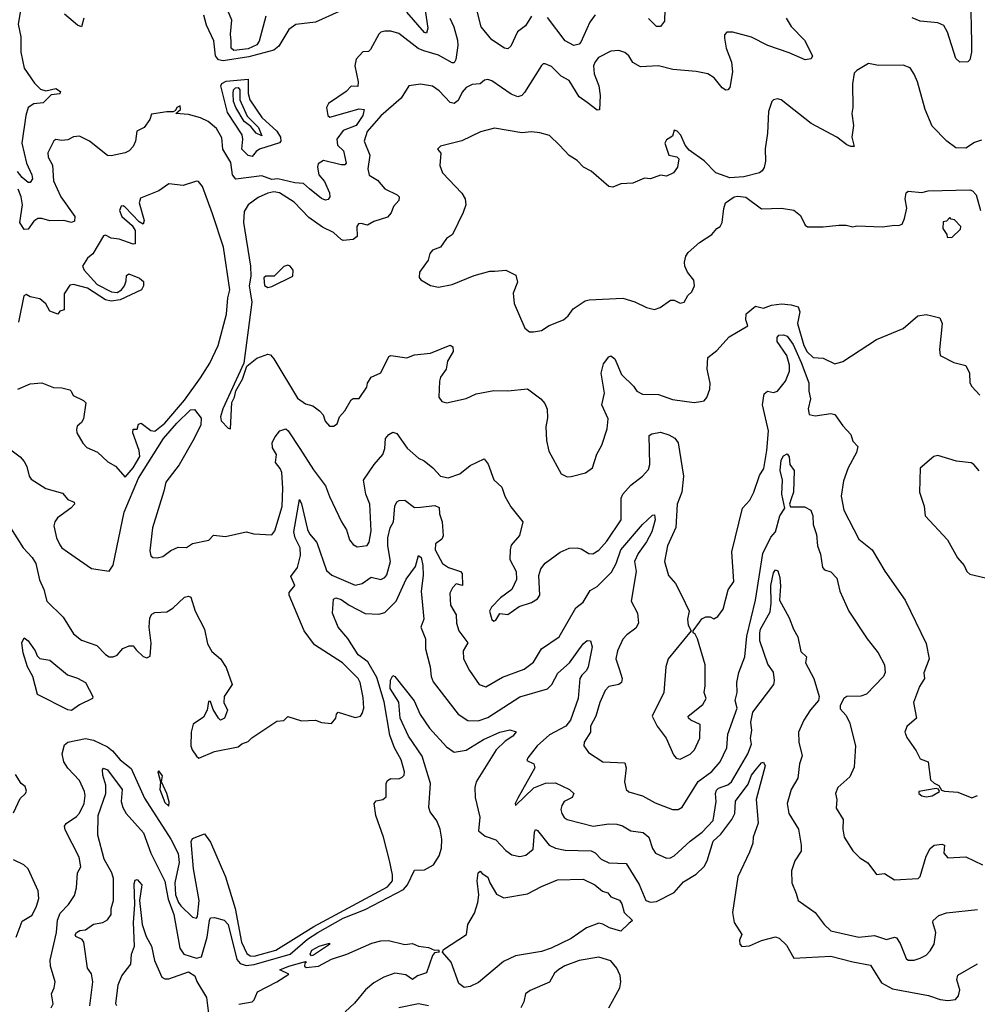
# Model space of a CAD drawing. Extents: x 1552294 to 1694791, y 811929 to 917222.
# Tile 190 of 256: x 1617743 to 1622573, y 867822 to 872788. Entities that reach past the tile are written whole.
import ezdxf

# ---------------------------------------------------------------- set-up
doc = ezdxf.new("R2010")
doc.units = 0

msp = doc.modelspace()

# ---------------------------------------------------------------- linework, layer by layer
at = {"layer": '0CON10XD'}
for points in [[(1621002.5, 873015), (1620995, 872780), (1620975, 872753.3), (1620955, 872754), (1620914.6, 872794.6)], [(1622538.2, 872905), (1622544.1, 872675), (1622543.5, 872625), (1622535.3, 872584.7), (1622525, 872576), (1622485, 872573.8), (1622465, 872592.5), (1622422.6, 872725), (1622405, 872758.9), (1622375, 872772.9), (1622285, 872780), (1622245, 872797.9)], [(1617747.5, 872835), (1617735.8, 872765), (1617747.8, 872702.2), (1617748.6, 872625), (1617765, 872543.3), (1617817.9, 872467.9), (1617848.2, 872438.2), (1617875, 872428.9), (1617925, 872441.1), (1617948.6, 872425), (1617945, 872414.4), (1617900.9, 872409.1), (1617861.4, 872368.6), (1617814.1, 872364.1), (1617785.5, 872344.5), (1617774.6, 872305.4), (1617754.3, 872165), (1617777.2, 872065), (1617804, 872005), (1617806.8, 871985), (1617795, 871967.3), (1617785, 871967.1), (1617755, 871992.1), (1617732.6, 872022.6)], [(1618984.7, 872805), (1618950.8, 872679.2), (1618939.2, 872660.8), (1618895, 872641.2), (1618823.3, 872633.3), (1618810, 872645), (1618809.9, 872679.9), (1618805.7, 872715), (1618813.3, 872785), (1618783.6, 872855)], [(1619787.6, 872835), (1619802, 872745), (1619795, 872720.6), (1619785, 872723.8), (1619695, 872825.2)], [(1620325, 872805.6), (1620295, 872757.8), (1620253.2, 872726.8), (1620219.5, 872655), (1620205, 872640.6), (1620188.8, 872645), (1620125, 872686), (1620071.1, 872751.1), (1620047.1, 872845)], [(1619912.9, 872795), (1619932.7, 872752.7), (1619951.6, 872685), (1619952.9, 872657.1), (1619942.6, 872587.4), (1619935, 872570.6), (1619925, 872569.6), (1619855, 872609.8), (1619781, 872631), (1619753.2, 872643.2), (1619655, 872718.9), (1619615, 872730.5), (1619585, 872730.9), (1619565, 872725.5), (1619555, 872715.6), (1619513, 872637), (1619501.7, 872628.3), (1619473.9, 872626.1), (1619440.6, 872589.4), (1619434.2, 872555.8), (1619450, 872475), (1619448.3, 872451.7), (1619415, 872452.5), (1619390, 872425), (1619300, 872365), (1619290, 872345), (1619297.5, 872305), (1619307, 872297), (1619455, 872338.8), (1619480, 872335), (1619473.3, 872305), (1619440, 872255), (1619375, 872228.5), (1619343.3, 872185), (1619345.8, 872155.8), (1619377, 872127), (1619390, 872065), (1619383.3, 872056.7), (1619365, 872056.2), (1619275, 872078), (1619248.8, 872061.2), (1619245.8, 872045), (1619252.5, 872005), (1619281.1, 871971.1), (1619305.7, 871915), (1619308.1, 871895), (1619298.5, 871881.5), (1619285, 871878.2), (1619265, 871886.4), (1619204.9, 871934.9), (1619175, 871962), (1619130, 871965), (1619045, 871984.7), (1619015, 871981.3), (1618965, 872000.8), (1618833.3, 871983.3), (1618816.7, 872005), (1618807.8, 872067.8), (1618767.4, 872135), (1618761.7, 872191.7), (1618735, 872240), (1618694.1, 872274.1), (1618655, 872293.3), (1618595, 872310), (1618530, 872315), (1618553.3, 872335), (1618553, 872353), (1618535, 872345.5), (1618529.5, 872330.5), (1618517.5, 872322.5), (1618485, 872324), (1618408.3, 872311.7), (1618400, 872285), (1618370, 872245), (1618334, 872225), (1618327.5, 872175), (1618315, 872148), (1618295, 872125.8), (1618275, 872116.2), (1618205, 872101.2), (1618185, 872103.8), (1618095, 872176.1), (1618045, 872200), (1618015, 872197.1), (1617985, 872181.4), (1617955, 872179.4)], [(1618067.2, 872795), (1618055, 872751.2), (1618035, 872760), (1617968.5, 872815)], [(1619355, 872829.6), (1619235, 872774.7), (1619135, 872763.5), (1619100.9, 872739.1), (1619050.5, 872655), (1619025.6, 872634.4), (1618899, 872601), (1618769.7, 872580.3), (1618744.9, 872584.9), (1618731, 872605), (1618722, 872682), (1618685, 872760), (1618670.9, 872810.9)], [(1621608.9, 872795), (1621635, 872753.5), (1621702.2, 872685), (1621741.2, 872605), (1621735, 872591.2), (1621705, 872585.6), (1621625, 872620.9), (1621517.2, 872657.2), (1621435, 872699.4), (1621340, 872725), (1621310, 872725), (1621298.3, 872711.7), (1621297.5, 872695), (1621305.7, 872645), (1621333, 872573), (1621337.9, 872525), (1621325, 872446.2), (1621315.4, 872434.6), (1621305, 872432.2), (1621285.7, 872445), (1621245.6, 872495), (1621213.8, 872515), (1621155, 872527.5), (1621037.1, 872537.1), (1620965, 872554.6), (1620875, 872549.5), (1620835, 872571.9), (1620816.2, 872605), (1620795, 872622.9), (1620765, 872632.5), (1620725, 872629.6), (1620663.2, 872596.8), (1620645, 872575.7), (1620637.3, 872555), (1620640, 872515), (1620664.5, 872455), (1620670.6, 872405), (1620667, 872333), (1620655, 872331.2), (1620605, 872370.5), (1620565, 872398.6), (1620515, 872481.4), (1620475, 872503.5), (1620425, 872551.1), (1620393.9, 872566.1), (1620384.2, 872565.8), (1620375, 872556.7), (1620289.9, 872420.1), (1620275, 872406.2), (1620255, 872399.3), (1620222.3, 872412.3), (1620125, 872478.9), (1620105, 872486.7), (1620087.2, 872482.8), (1620065, 872464.4), (1620025, 872460.9), (1619995, 872445.4), (1619975, 872422.2), (1619955, 872380.6), (1619935, 872365.5), (1619915, 872371.1), (1619858.9, 872428.9), (1619825, 872453.3), (1619765, 872462.9), (1619705.5, 872454.5), (1619667.2, 872392.8), (1619565, 872303.5), (1619495, 872224.7), (1619480, 872175), (1619508.8, 872105), (1619499.4, 872035), (1619505, 872004.6), (1619547.8, 871977.8), (1619585, 871934.5), (1619647.5, 871905), (1619656.5, 871895), (1619655.6, 871875.6), (1619629.2, 871845), (1619616.6, 871813.4), (1619597.5, 871792.5), (1619529.4, 871770.6), (1619497.5, 871752.5), (1619465, 871760.4), (1619452.3, 871757.7), (1619443.3, 871745), (1619445.3, 871694.7), (1619425, 871678.8), (1619375, 871674.5), (1619365, 871678.9), (1619325.6, 871715), (1619270.8, 871740.8), (1619201, 871791), (1619127.1, 871867.1), (1619053.8, 871915), (1619025, 871919.1), (1618995, 871912.5), (1618945, 871892), (1618895, 871854), (1618875, 871820), (1618871.4, 871765), (1618906.5, 871545), (1618908.6, 871495), (1618900.3, 871445), (1618906.1, 871416.1), (1618913.9, 871363.9), (1618874.1, 871055.9), (1618767.5, 870825), (1618755.7, 870785), (1618758.8, 870765), (1618795, 870727.5), (1618806.2, 870723.8), (1618813, 870857), (1618827.2, 870885), (1618833.1, 870916.9), (1618866.7, 870975), (1618889.4, 871040.6), (1618939.4, 871080.6), (1618995, 871101.7), (1619007.6, 871097.6), (1619025, 871077.8), (1619145, 870879.4), (1619185, 870851.4), (1619221.2, 870841.2), (1619255.8, 870815.8), (1619273.3, 870795), (1619284, 870764), (1619305, 870737.5), (1619325, 870737.5), (1619345, 870750), (1619356.7, 870785), (1619383.3, 870815), (1619415, 870870), (1619425, 870876.7), (1619455, 870877.5), (1619493.8, 870935), (1619498, 870955), (1619515.8, 870985), (1619565, 871006.2), (1619605, 871090), (1619615, 871094), (1619695, 871081.9), (1619735, 871097.1), (1619815, 871105.6), (1619915, 871146), (1619927.7, 871137.7), (1619930, 871115), (1619900, 871065), (1619894.2, 871025), (1619866, 870985), (1619860, 870965), (1619856.7, 870885), (1619871.7, 870861.7), (1619895, 870856.2), (1619995, 870878), (1620045, 870901.2), (1620135, 870917.9), (1620205, 870916.8), (1620305, 870925.7), (1620372, 870875), (1620392.1, 870852.1), (1620403.4, 870823.4), (1620405, 870780), (1620397.5, 870735), (1620400, 870665), (1620412.4, 870612.4), (1620475, 870497.5), (1620505, 870483.1), (1620525, 870484.3), (1620596.6, 870503.4), (1620632.6, 870527.4), (1620653.6, 870596.4), (1620678.7, 870641.3), (1620705.5, 870724.5), (1620711.1, 870775), (1620679.4, 870845), (1620693.1, 870905), (1620675.4, 871004.6), (1620687, 871053), (1620715, 871087.5), (1620725, 871092.5), (1620745, 871077.5), (1620778.8, 870998.8), (1620839.4, 870939.4), (1620855.8, 870915), (1620885, 870899.2), (1620965, 870898), (1621035, 870872.5), (1621145, 870857.5), (1621177.3, 870862.7), (1621195, 870866.2), (1621208.3, 870881.7), (1621224, 870925), (1621225.6, 870955.6), (1621210.9, 871025), (1621213.6, 871085), (1621259.8, 871120.2), (1621321.7, 871188.3), (1621415, 871243.3), (1621406.2, 871275), (1621406.7, 871305), (1621455, 871343.8), (1621495, 871332.5), (1621535, 871347.9), (1621585, 871354.6), (1621635, 871349.6), (1621669.1, 871339.1), (1621678.8, 871315), (1621666.5, 871255), (1621698.8, 871145), (1621715, 871112.7), (1621745, 871084), (1621795, 871081.2), (1621855, 871052.3), (1621895, 871064.8), (1622064.6, 871175), (1622199.7, 871230.3), (1622273.8, 871295), (1622315, 871301.8), (1622343.9, 871293.9), (1622385, 871283.8), (1622395.6, 871255), (1622382.5, 871125), (1622386.7, 871095), (1622455, 871059.2), (1622515, 871043.8), (1622534, 871005), (1622536.4, 870956.4), (1622545, 870937.5), (1622586.7, 870895)], [(1620645, 872812), (1620619.6, 872775), (1620573.9, 872675), (1620565, 872664.7), (1620538.5, 872658.5), (1620495, 872681.9), (1620405, 872798.6)], [(1622595, 872180.8), (1622558.3, 872168.3), (1622515, 872139.2), (1622465, 872142.5), (1622420, 872175), (1622345, 872250.8), (1622309.5, 872335), (1622271.5, 872475), (1622255, 872513.8), (1622234.3, 872545), (1622198.7, 872558.7), (1622075, 872556.7), (1622025, 872567.5), (1621965, 872532.1), (1621951.7, 872518.3), (1621943.1, 872465), (1621945.2, 872345.2), (1621939.8, 872315), (1621948.8, 872255), (1621939.8, 872195), (1621951.7, 872148.3), (1621935, 872148), (1621915, 872156.9), (1621865, 872195.7), (1621734.6, 872264.6), (1621584.2, 872384.2), (1621565, 872389.2), (1621545.8, 872384.2), (1621536.2, 872375), (1621520.8, 872325), (1621515.7, 872215), (1621502.8, 872137.2), (1621504.3, 872074.3), (1621497.4, 872042.6), (1621488, 872025), (1621474.5, 872015.5), (1621395, 871995.4), (1621325, 871991.2), (1621255, 872016), (1621195, 872076), (1621120, 872130), (1621100, 872155), (1621077.5, 872205), (1621060, 872225), (1621045, 872230), (1621035, 872200), (1621005, 872182.5), (1620996.7, 872165), (1621017.5, 872105), (1621057, 872097), (1621067, 872087), (1621061.2, 872045), (1621040, 872015), (1621005, 871998.8), (1620975, 872003.8), (1620925, 871986), (1620895, 871988.1), (1620836.3, 871963.7), (1620775, 871959.6), (1620735, 871942.7), (1620715, 871946.8), (1620625, 872024.7), (1620587.5, 872045), (1620555, 872077.1), (1620515, 872102.5), (1620465.8, 872155), (1620415, 872203.8), (1620366.6, 872216.6), (1620325, 872222.2), (1620275, 872218.1), (1620138.7, 872241.3), (1620067.5, 872222.5), (1619972.4, 872177.6), (1619865, 872150), (1619850, 872135), (1619867.5, 872115), (1619862.9, 872052.9), (1619876.2, 872015), (1619973.4, 871913.4), (1619989.2, 871885), (1619992.5, 871855), (1619980, 871815), (1619925.5, 871705), (1619895.4, 871684.6), (1619865, 871641.2), (1619825, 871626.2), (1619811.2, 871608.8), (1619803.3, 871575), (1619760, 871515), (1619758.3, 871488.3), (1619766.7, 871476.7), (1619815, 871446.7), (1619855, 871438.8), (1619925, 871452), (1620035, 871498.5), (1620115, 871519.4), (1620140.3, 871520.3), (1620195, 871524), (1620245, 871500), (1620253.8, 871465), (1620231.9, 871408.1), (1620236.6, 871356.6), (1620291.7, 871231.7), (1620315, 871213.3)], [(1618915, 872098.5), (1618895, 872102.6), (1618864, 872135), (1618868.9, 872185), (1618865, 872207.3), (1618790.7, 872320.7), (1618757.8, 872455), (1618763.2, 872466.8), (1618785, 872478.7), (1618895, 872488.2), (1618895.7, 872415), (1618903.7, 872383.7), (1618963.5, 872295), (1619039.8, 872225), (1619058.6, 872195), (1619060.2, 872175), (1619053, 872167), (1618952.9, 872135), (1618935, 872123.3), (1618915, 872098.5)], [(1618965, 872202.5), (1618935, 872215.5), (1618908.5, 872248.5), (1618875, 872275.3), (1618833.4, 872345), (1618822.1, 872375), (1618819.9, 872415), (1618821.4, 872435), (1618832, 872445), (1618845, 872445.9), (1618853, 872435), (1618854.1, 872384.1), (1618891, 872301), (1618947.6, 872245), (1618965, 872202.5)], [(1617955, 872179.4), (1617925, 872184), (1617915, 872176.2), (1617885, 872116.7), (1617885.7, 872095), (1617908.8, 872055), (1617913.1, 871975), (1617951.2, 871895), (1618021.5, 871795), (1618018.9, 871771.1), (1618005, 871765.6), (1617965.5, 871775.5), (1617895, 871774.1), (1617855, 871786.1), (1617835, 871785.4), (1617815, 871772.5), (1617785, 871731.2), (1617765, 871729.1), (1617744.4, 871765), (1617756.2, 871855), (1617751.1, 871895), (1617735, 871933.5)], [(1618275, 870481.2), (1618315, 870528.5), (1618348.9, 870585), (1618346.2, 870615), (1618312.9, 870705), (1618315, 870722.5), (1618335, 870722.5), (1618342, 870748), (1618355, 870753.3), (1618405, 870715.7), (1618425, 870713.2), (1618475, 870752.3), (1618575, 870869.6), (1618655, 870982.2), (1618702.7, 871055), (1618744.1, 871145), (1618786.5, 871303.5), (1618793.3, 871385), (1618803.2, 871425), (1618771.3, 871641.3), (1618715, 871808.9), (1618665, 871947.1), (1618645, 871971.6), (1618635, 871973.5), (1618567.8, 871952.2), (1618495, 871960), (1618444, 871925), (1618352.7, 871887.3), (1618345.3, 871865), (1618370.4, 871775), (1618365, 871756), (1618345, 871768.5), (1618275, 871842.7), (1618265, 871850), (1618255, 871848.2), (1618245.6, 871825), (1618257.8, 871795), (1618309.6, 871749.6), (1618325.2, 871725.2), (1618325, 871657.5), (1618315, 871656.2), (1618245, 871681.8), (1618205, 871686.9), (1618175, 871701.2), (1618165, 871697.9), (1618112.3, 871607.7), (1618085, 871585.6), (1618059.5, 871545), (1618068.9, 871525), (1618133.1, 871453.1), (1618205.6, 871415.6), (1618235, 871412.5), (1618256.2, 871425), (1618272, 871445), (1618280.7, 871470.7), (1618282, 871498), (1618293.9, 871506.1), (1618347.5, 871485), (1618367.1, 871467.1), (1618366.9, 871445), (1618358.1, 871425), (1618250, 871375), (1618205, 871367.8), (1618176.2, 871375), (1618084.6, 871434.6), (1618015, 871453.1), (1617995, 871448.5), (1617966.9, 871405), (1617967.5, 871325), (1617945, 871317.5), (1617935, 871303.3), (1617895, 871318), (1617875, 871354.3), (1617845, 871379.4), (1617795, 871390), (1617775, 871402.5), (1617764, 871395), (1617737.6, 871262.4)], [(1620315, 871213.3), (1620335, 871213.8), (1620375, 871220.8), (1620413.3, 871245), (1620486.2, 871275), (1620510, 871295), (1620535, 871329.2), (1620595, 871369.4), (1620615, 871375.6), (1620785, 871383.3), (1620845.5, 871365.5), (1620905, 871335.8), (1620945, 871326.2), (1620973.6, 871336.4), (1621025, 871373.8), (1621045, 871373.3), (1621075, 871357.5), (1621095, 871362.5), (1621112.7, 871397.3), (1621134.1, 871415.9), (1621146.1, 871446.1), (1621143.8, 871475), (1621111.4, 871515), (1621098.1, 871545), (1621095.6, 871565), (1621102.9, 871595), (1621115.5, 871614.5), (1621172, 871665), (1621235, 871704), (1621260, 871735), (1621276.2, 871745), (1621286, 871765), (1621293.9, 871836.1), (1621303.3, 871865), (1621347.5, 871895), (1621365, 871898.6), (1621405, 871892.5), (1621485, 871834.4), (1621585, 871837.3), (1621647.3, 871827.3), (1621680.8, 871800.8), (1621705, 871752.5), (1621717, 871743), (1621795, 871742.5), (1621875, 871752.5), (1621911.7, 871751.7), (1621945, 871742.5), (1621965, 871747.5), (1622095, 871742.5), (1622155, 871752.5), (1622175, 871750), (1622195, 871757.5), (1622206, 871785), (1622217, 871837), (1622210, 871885), (1622213.6, 871915), (1622225, 871922.7), (1622293.6, 871916.4), (1622325, 871924.4), (1622535, 871929.1), (1622549.4, 871925), (1622567.1, 871905), (1622589.2, 871825)], [(1622445, 871690), (1622488.3, 871731.7), (1622490, 871745), (1622458.3, 871778.3), (1622441.7, 871781.7), (1622435, 871790), (1622418.3, 871771.7), (1622401.7, 871768.3), (1622400, 871735), (1622420, 871705), (1622421.7, 871691.7), (1622445, 871690)], [(1618995, 871437.5), (1619015, 871442.5), (1619120, 871495), (1619122.5, 871525), (1619107.5, 871545), (1619095, 871550), (1619075, 871542.5), (1619026.2, 871493.8), (1618985, 871494), (1618975, 871486.7), (1618977, 871447), (1618995, 871437.5)], [(1618469.5, 870409.5), (1618413.1, 870225), (1618399, 870109), (1618404.5, 870084.5), (1618415, 870076.2), (1618436.6, 870073.4), (1618465, 870080), (1618505, 870110.8), (1618542.6, 870127.4), (1618585, 870126), (1618615, 870146.7), (1618696.2, 870163.8), (1618721.2, 870188.8), (1618781.7, 870181.7), (1618885, 870204.3), (1618924.2, 870194.2), (1619015, 870190.5), (1619030.5, 870209.5), (1619066.4, 870333.6), (1619069.5, 870425), (1619064.7, 870505), (1619057.2, 870525), (1619034, 870555), (1619038.5, 870595), (1619018.1, 870628.1), (1619017.1, 870655), (1619031.1, 870685), (1619055, 870714.5), (1619085, 870723.8), (1619097.6, 870715), (1619155.9, 870625), (1619225, 870517.5), (1619286.2, 870436.2), (1619305, 870383.3), (1619365.3, 870255.3), (1619391.5, 870215), (1619407.1, 870165), (1619425, 870142), (1619445, 870130), (1619495, 870136.2), (1619505, 870152.5), (1619515, 870210), (1619508.8, 870345), (1619488.2, 870395), (1619477.9, 870465), (1619530.4, 870545), (1619574.7, 870595), (1619584.8, 870625), (1619588.2, 870675), (1619605, 870696.7), (1619625, 870707.1), (1619645, 870700.8), (1619697.4, 870627.4), (1619755, 870576.5), (1619782.9, 870562.9), (1619827, 870527), (1619866.2, 870485), (1619905, 870478.1), (1619962.9, 870497.1), (1620015, 870539.5), (1620085, 870572.5), (1620105.9, 870545.9), (1620135, 870467.5), (1620175, 870430), (1620190, 870385), (1620220.9, 870330.9), (1620280, 870255), (1620264.2, 870185.8), (1620222.7, 870137.3), (1620216.2, 870115), (1620215.8, 870065), (1620248, 870005), (1620249.2, 869965), (1620225.5, 869914.5), (1620168.3, 869871.7), (1620122.5, 869825), (1620113.3, 869805), (1620125, 869762.5), (1620133.9, 869753.9), (1620145, 869760), (1620165, 869792.5), (1620205, 869787.5), (1620261.7, 869828.3), (1620325, 869849.2), (1620355, 869867.5), (1620366.5, 869885), (1620361.4, 869985), (1620371.1, 870018.9), (1620393, 870047), (1620468.3, 870101.7), (1620515, 870122.2), (1620555, 870124.4), (1620575, 870119.4), (1620613.3, 870095), (1620633.4, 870093.4), (1620665, 870112.2), (1620705, 870158.2), (1620776.5, 870265), (1620776.9, 870375), (1620784.5, 870395), (1620825, 870440.5), (1620885, 870485.6), (1620915, 870519.2), (1620921.3, 870545), (1620918.6, 870691.4), (1620930.9, 870699.1), (1620975, 870706.9), (1621018, 870695), (1621048.1, 870678.1), (1621064.7, 870654.7), (1621091, 870485), (1621083.6, 870405), (1621059.2, 870345), (1621052.6, 870227.4), (1621010, 870135), (1620995.8, 870055), (1621016.2, 869985), (1621051.2, 869945), (1621079.5, 869889.5), (1621120, 869805), (1621112.2, 869765), (1621114.4, 869734.4), (1621130, 869705), (1621014, 869565), (1621002.5, 869525), (1620992.5, 869395), (1620933.8, 869275), (1620958.8, 869225), (1621004, 869165), (1621040.2, 869080.2), (1621055, 869064.3), (1621075, 869058.6), (1621125, 869084.4), (1621147.1, 869105), (1621173.1, 869165), (1621175, 869233.3), (1621128, 869255), (1621115.8, 869265), (1621114.2, 869275), (1621188.2, 869335), (1621205.6, 869365), (1621195.7, 869395), (1621201.3, 869428.7), (1621200, 869535), (1621162.5, 869665), (1621149.3, 869689.3), (1621140, 869695), (1621140, 869705), (1621171.2, 869748.8), (1621184.2, 869765.8), (1621204.2, 869775.8), (1621226.1, 869776.1), (1621245, 869766.7), (1621265, 869778), (1621291.1, 869815), (1621316.8, 869913.2), (1621344.4, 869955), (1621335.6, 870105), (1621389.4, 870325), (1621425.5, 870365), (1621445.5, 870405), (1621475, 870488.8), (1621495.8, 870525), (1621512.3, 870615), (1621519.7, 870715), (1621490, 870845), (1621498.5, 870901.5), (1621515, 870914.5), (1621545, 870907.9), (1621565.8, 870914.2), (1621606.1, 870965), (1621625.2, 871015), (1621625.7, 871045), (1621613.3, 871095), (1621564, 871165), (1621564.2, 871185.8), (1621572.4, 871197.6), (1621595, 871198.9), (1621615, 871191.8), (1621645, 871149.6), (1621685, 871059.6), (1621723.4, 870956.6), (1621723.3, 870915), (1621731.4, 870875), (1621719.7, 870825), (1621725, 870796), (1621755, 870790.8), (1621835, 870801.2), (1621855, 870796.7), (1621895, 870740), (1621936.1, 870696.1), (1621945, 870662.5), (1621970, 870635), (1621964.3, 870605), (1621921.8, 870528.2), (1621898, 870462), (1621886.2, 870385), (1621899.4, 870315), (1621975, 870168.1), (1622042.9, 870115), (1622106.8, 870006.8), (1622209.3, 869860.7), (1622315, 869642.5), (1622330, 869565), (1622303.6, 869493.6), (1622307.5, 869465), (1622282.5, 869425), (1622251.8, 869345), (1622266.9, 869265), (1622217.5, 869222.5), (1622208.1, 869195), (1622218, 869168), (1622265, 869101.2), (1622285, 869060), (1622326, 869045), (1622337.5, 868955), (1622355, 868937.5), (1622380, 868925), (1622392.5, 868902.5), (1622407.7, 868897.7), (1622475, 868891.8), (1622545, 868863.8), (1622574.2, 868875.8)], [(1617733.9, 870923.9), (1617795, 870952), (1617855, 870956.5), (1617913.1, 870933.1), (1617955, 870931.9), (1617995, 870921.2), (1618003.3, 870915), (1618012, 870892), (1618065, 870866.7), (1618076.2, 870855), (1618064.4, 870775.6), (1618054.3, 870755.7), (1618032.7, 870737.3), (1618028.8, 870721.2), (1618031.9, 870705), (1618061.5, 870651.5), (1618081.1, 870631.1), (1618135, 870606), (1618187.6, 870557.6), (1618226.8, 870536.8), (1618275, 870481.2)], [(1617698.5, 870618.5), (1617745, 870583.5), (1617765, 870559.5), (1617778.6, 870535), (1617790.3, 870485), (1617800.5, 870470.5), (1617875, 870423.3), (1617959.3, 870399.3), (1617985, 870367.5), (1618017.5, 870355), (1618020, 870345), (1618000, 870325), (1617934.3, 870275), (1617920, 870255), (1617915.6, 870235), (1617928.2, 870175), (1617945, 870139.2), (1617955, 870124.4), (1617983.8, 870105), (1618105, 870020), (1618195, 870006.7), (1618213.6, 870036.4), (1618269.8, 870305), (1618342.1, 870475), (1618468.4, 870675), (1618535, 870753.7), (1618605, 870820.6), (1618625, 870821.2), (1618658.6, 870778.6), (1618656.5, 870745), (1618623.6, 870675), (1618546.9, 870543.1), (1618479.2, 870455), (1618469.5, 870409.5)], [(1618330.6, 869610.6), (1618365, 869576.7), (1618385, 869570), (1618401.2, 869578.8), (1618406.1, 869643.9), (1618395.4, 869725), (1618399.4, 869770.6), (1618410, 869790), (1618425, 869797.8), (1618485, 869802.2), (1618515, 869820.6), (1618575, 869875.8), (1618595, 869880.8), (1618605.7, 869875), (1618627.2, 869805), (1618675.5, 869715), (1618690.2, 869640.2), (1618712.3, 869602.3), (1618756, 869565), (1618785, 869520), (1618814.3, 869435), (1618773.9, 869373.9), (1618772, 869345), (1618791.2, 869305), (1618775.5, 869264.5), (1618755, 869256), (1618746, 869265), (1618719.2, 869309.2), (1618705, 869350), (1618695, 869350), (1618688.5, 869305), (1618669.4, 869270.6), (1618618.2, 869235), (1618608.2, 869195), (1618606.6, 869125), (1618612.5, 869105), (1618635, 869073.8), (1618646.1, 869063.9), (1618725, 869096.7), (1618845, 869120), (1618863.9, 869136.1), (1618895, 869147.5), (1618913.9, 869166.1), (1619039.3, 869250.7), (1619075, 869253.3), (1619095, 869273.3), (1619165, 869252.5), (1619235, 869255.8), (1619265, 869244.2), (1619315, 869238.8), (1619337.5, 869265), (1619341.2, 869285), (1619350, 869295), (1619435, 869268.8), (1619462.5, 869275), (1619471.2, 869288.8), (1619478.1, 869315), (1619475, 869370), (1619460, 869445), (1619449.6, 869465), (1619370.8, 869545), (1619230, 869635), (1619178.6, 869705), (1619102, 869885), (1619101.7, 869898.3), (1619131.1, 869935), (1619110, 869980), (1619144.9, 870025.1), (1619158.8, 870085), (1619157.3, 870125), (1619132.1, 870175), (1619125.1, 870204.9), (1619155, 870368.8), (1619165, 870346.7), (1619195, 870217.5), (1619205.4, 870195), (1619241.8, 870151.8), (1619290.6, 870010.6), (1619317.3, 869987.3), (1619435, 869936.7), (1619470, 869945), (1619515, 869976.9), (1619565, 869965.4), (1619585, 869974.6), (1619595, 869987.8), (1619613, 870055), (1619599.1, 870135), (1619600.5, 870175), (1619610.9, 870225), (1619628.1, 870255), (1619635.2, 870335), (1619644.4, 870355.6), (1619657.5, 870362.5), (1619685, 870364.1), (1619735, 870327.5), (1619765, 870329.2), (1619837.6, 870337.6), (1619858.1, 870328.1), (1619860, 870295), (1619874.5, 870255), (1619879.2, 870185), (1619872.3, 870167.7), (1619840.4, 870145), (1619838.7, 870115), (1619875, 870045.6), (1619906.2, 870025), (1619965.6, 870005.6), (1619974, 869995), (1619976.1, 869933.9), (1619945, 869942.9), (1619926.6, 869923.4), (1619912.5, 869895), (1619916.4, 869835), (1619945, 869786), (1619946.5, 869745), (1619958.2, 869705), (1620003.1, 869645), (1619980, 869605), (1619981.8, 869565), (1620011.5, 869505), (1620060, 869435), (1620095, 869423.1), (1620178.3, 869471.7), (1620288.2, 869511.8), (1620335, 869548.5), (1620375.3, 869614.7), (1620464.6, 869675.4), (1620547.9, 869822.1), (1620585, 869850), (1620620.9, 869909.1), (1620655, 869929.5), (1620728.5, 870001.5), (1620751.3, 870045), (1620775.7, 870115), (1620885, 870242.5), (1620935, 870288.6), (1620945, 870291.2), (1620948.8, 870265), (1620930.9, 870205), (1620905.2, 870155), (1620862.3, 870095), (1620843.7, 870055), (1620851.7, 870005), (1620827.1, 869855), (1620860, 869795), (1620863.5, 869745), (1620850.5, 869719.5), (1620804.7, 869685.3), (1620786, 869664), (1620759.1, 869605), (1620749.1, 869565), (1620769.1, 869509.1), (1620781.8, 869465), (1620778.9, 869445), (1620765, 869434.6), (1620715, 869425.5), (1620695.3, 869404.7), (1620669.6, 869345), (1620649.2, 869275), (1620622.2, 869225), (1620622.9, 869195), (1620590.6, 869145), (1620588.6, 869125), (1620611.9, 869091.9), (1620685, 869045.5), (1620795, 869039.2), (1620801.8, 869015), (1620793.1, 868945), (1620802, 868905), (1620815, 868894.3), (1620885, 868873.5), (1620947.9, 868837.9), (1621035, 868804.4), (1621065, 868804.4), (1621085, 868816), (1621164.5, 868945.5), (1621235, 868996.8), (1621275.6, 869044.4), (1621310, 869115), (1621314.1, 869185), (1621346.7, 869273.3), (1621361.5, 869315), (1621351.8, 869355), (1621361.3, 869395), (1621360, 869445), (1621370.4, 869495), (1621400.9, 869575), (1621411, 869679), (1621455, 869860), (1621491.8, 870095), (1621532.4, 870177.6), (1621555, 870205.7), (1621577.1, 870285), (1621602.9, 870325), (1621587.8, 870395), (1621590, 870465), (1621578.4, 870515), (1621583.6, 870566.4), (1621595, 870587.9), (1621615, 870598), (1621623.7, 870583.7), (1621627.4, 870545), (1621650, 870515), (1621646.6, 870405), (1621635, 870371.3), (1621626.3, 870345), (1621631.8, 870331.8), (1621701.2, 870331.2), (1621732.9, 870315), (1621743.2, 870285), (1621745, 870242.5), (1621761.7, 870191.7), (1621767.5, 870135), (1621781.7, 870091.7), (1621792, 870025), (1621803.2, 870013.2), (1621835, 870004), (1621865, 869971.2), (1621880, 869905), (1621925.7, 869805), (1622018, 869665), (1622074, 869595), (1622105.9, 869534.1), (1622109.2, 869495), (1622100.6, 869475), (1622015, 869386.4), (1621985, 869376.9), (1621914.7, 869375.3), (1621900.6, 869365), (1621881.1, 869328.9), (1621881.7, 869311.7), (1621910.2, 869280.2), (1621929.2, 869245), (1621958.5, 869125), (1621951.9, 869018.1), (1621930.1, 868969.9), (1621870, 868915), (1621858.8, 868885), (1621864.3, 868855), (1621861.7, 868811.7), (1621897.1, 868755), (1621894.2, 868705), (1621901.4, 868665), (1621946.1, 868596.1), (1621980.9, 868560.9), (1622021.2, 868535), (1622065, 868476.2), (1622105, 868482), (1622155, 868450.6), (1622275, 868457.5), (1622285, 868466.7), (1622315, 868568.8), (1622335, 868608), (1622355, 868624.2), (1622395, 868629.2), (1622408, 868625), (1622404.3, 868585), (1622425, 868560.8), (1622515, 868565.8), (1622600, 868525)], [(1622582, 870512), (1622555.4, 870545.4), (1622542.4, 870552.4), (1622467.9, 870562.1), (1622375, 870590), (1622354.3, 870585.7), (1622284.4, 870525.6), (1622281.2, 870405), (1622305.4, 870335), (1622311.1, 870285), (1622422.9, 870165), (1622474, 870074), (1622506.9, 870035), (1622520, 870005), (1622535, 869991.6), (1622615, 869972.6)], [(1617697.3, 870225), (1617759.6, 870125), (1617805.3, 870075), (1617824.1, 870045), (1617843, 869963), (1617864.6, 869915), (1617880, 869855), (1617961.5, 869775), (1618015, 869691.4), (1618055, 869659.4), (1618131.8, 869631.8), (1618175, 869586.2), (1618195, 869574), (1618215, 869574), (1618235, 869583.8), (1618263.6, 869616.4), (1618295, 869630.6), (1618315, 869630), (1618330.6, 869610.6)], [(1617902.2, 867805), (1617911.9, 867825), (1617903.1, 867875), (1617917.5, 867905), (1617921.4, 867935), (1617898.5, 868015), (1617896.4, 868045), (1617928.3, 868185), (1617934.1, 868245.9), (1617947.8, 868282.2), (1617988.9, 868325), (1618019.4, 868370.6), (1618029.7, 868410.3), (1618034.3, 868485), (1618051.4, 868515), (1618042.7, 868565), (1617971.5, 868701.5), (1617969.2, 868720.8), (1617976.6, 868733.4), (1618030.2, 868769.8), (1618043.9, 868786.1), (1618068.6, 868835), (1618072.7, 868875), (1618070, 868895), (1618045, 868951.1), (1617985, 869013.8), (1617964.8, 869044.8), (1617957.5, 869085), (1617969.1, 869130.9), (1617985, 869143.8), (1618075, 869162.1), (1618115, 869154.1), (1618185, 869121.2), (1618211, 869101), (1618250.2, 869055), (1618305, 869010.9), (1618371.7, 868861.7), (1618504.6, 868655), (1618542.7, 868582.7), (1618546.9, 868536.9), (1618525.9, 868435), (1618529, 868375), (1618544.3, 868335), (1618555, 868318.2), (1618615, 868262.3), (1618635, 868256.5), (1618640.3, 868265), (1618649, 868345), (1618619.9, 868505), (1618607, 868643), (1618615, 868658.8), (1618675, 868681.2), (1618705, 868639.5), (1618780.9, 868465), (1618830, 868305), (1618861.6, 868135), (1618888.3, 868078.3), (1618905, 868066.6), (1618925, 868064.4), (1619035, 868095.9), (1619226.2, 868213.8), (1619597.4, 868415), (1619623, 868445), (1619623.7, 868475), (1619608.3, 868548.3), (1619578.4, 868665), (1619538.5, 868775), (1619531.4, 868835), (1619541.7, 868848.3), (1619574.4, 868855.6), (1619591.2, 868868.8), (1619591.2, 868935), (1619598.6, 868951.4), (1619615, 868960.6), (1619655, 868960), (1619672.7, 868967.3), (1619682.5, 868977.5), (1619684.3, 868995), (1619666.4, 869055), (1619633.9, 869115), (1619610.3, 869180.3), (1619581.9, 869348.1), (1619545, 869470.7), (1619498.7, 869548.7), (1619449.8, 869585), (1619397.7, 869667.7), (1619348.7, 869725), (1619321.4, 869795), (1619325.7, 869865), (1619337.5, 869872.5), (1619365, 869864.3), (1619405, 869835.2), (1619485, 869792.7), (1619555, 869790), (1619585, 869798.5), (1619641.2, 869855), (1619693, 869967), (1619740.2, 870029.8), (1619755, 870085.8), (1619767.2, 870075), (1619777.1, 870035), (1619778.1, 869985), (1619767.9, 869905), (1619781.8, 869765), (1619765.8, 869725), (1619790.6, 869665), (1619789.4, 869615), (1619812.7, 869525), (1619818.9, 869475), (1619829.2, 869449.2), (1619954.5, 869285), (1620003.3, 869253.3), (1620055, 869251.8), (1620105, 869268.8), (1620265, 869372.9), (1620405, 869413.3), (1620426.4, 869435), (1620458.2, 869491.8), (1620516.6, 869545), (1620585, 869640.8), (1620605, 869657.5), (1620622.5, 869655), (1620630, 869625), (1620610.9, 869525), (1620602.7, 869505), (1620577.7, 869482.3), (1620568.8, 869465), (1620560, 869365), (1620521.3, 869255), (1620497.3, 869225), (1620415, 869180.7), (1620352.7, 869125), (1620305.8, 869065), (1620301.7, 869051.7), (1620335.5, 869035.5), (1620341.9, 869015), (1620255, 868862.5), (1620242.2, 868835), (1620244.2, 868824.2), (1620335.9, 868914.1), (1620395, 868937.1), (1620445, 868939.6), (1620515.8, 868905), (1620538.6, 868885), (1620529.2, 868865), (1620490, 868845), (1620476.9, 868825), (1620473.1, 868805), (1620477.5, 868785), (1620490, 868765), (1620505, 868754.4), (1620635, 868720.8), (1620715, 868732.2), (1620755, 868731.1), (1620783.1, 868723.1), (1620825, 868696.7), (1620888.3, 868688.3), (1620915.8, 868665.8), (1620935, 868608.8), (1620950, 868585), (1621005, 868560), (1621025, 868561.4), (1621045, 868571.4), (1621125.3, 868644.7), (1621185, 868690.8), (1621240.1, 868749.9), (1621256.6, 868845), (1621253, 868885), (1621257.3, 868902.7), (1621267.5, 868912.5), (1621315, 868929.4), (1621333.3, 868945), (1621415.3, 869085), (1621433.7, 869135), (1621428.8, 869165), (1621436.4, 869203.6), (1621431.1, 869245), (1621441.7, 869295), (1621547.4, 869435), (1621551.1, 869455), (1621545, 869497.1), (1621517.4, 869537.4), (1621476.3, 869655), (1621476, 869695), (1621480.3, 869715), (1621527.7, 869802.3), (1621533.4, 869845), (1621532.4, 869935), (1621545, 869998.1), (1621555, 870013.8), (1621567.7, 870007.7), (1621578, 869975), (1621580.7, 869930.7), (1621575, 869860), (1621625, 869771.2), (1621645.8, 869715), (1621668.8, 869675), (1621682.3, 869602.3), (1621712.5, 869575), (1621706.2, 869545), (1621748.2, 869465), (1621776.2, 869375), (1621772.7, 869355), (1621732.1, 869307.9), (1621697.7, 869255), (1621671.1, 869195), (1621673.3, 869145), (1621690, 869075), (1621675.7, 869034.3), (1621668, 868962), (1621633.6, 868905), (1621614.6, 868835), (1621622.5, 868785), (1621671.5, 868705), (1621685.5, 868625), (1621685.6, 868595), (1621653.1, 868545), (1621635.6, 868495), (1621637.5, 868435), (1621659.2, 868380.8), (1621670, 868345), (1621756, 868286), (1621800, 868225), (1621835, 868192.9), (1621975, 868160), (1622055, 868170), (1622115, 868148.8), (1622155, 868160.8), (1622165, 868157.5), (1622185, 868129.2), (1622213.6, 868053.6), (1622225, 868044.2), (1622255, 868044.3), (1622285, 868054.2), (1622315, 868070.8), (1622335, 868091.2), (1622356, 868125), (1622363.8, 868185), (1622349.2, 868235), (1622351.4, 868245), (1622379.4, 868270.6), (1622417.3, 868282.7), (1622575, 868300)], [(1618005, 869304.3), (1617985, 869307.3), (1617833.3, 869385), (1617809, 869475), (1617781.4, 869525), (1617760.7, 869595), (1617753.1, 869645), (1617765, 869671.2), (1617785, 869655.6), (1617820.5, 869605), (1617830.3, 869580.3), (1617845, 869566.2), (1617895, 869557.5), (1617984.2, 869484.2), (1618035, 869467.3), (1618075.3, 869445.3), (1618112.5, 869375), (1618110.8, 869365), (1618045, 869331.9), (1618005, 869304.3)], [(1618095.9, 867815), (1618111.8, 867935), (1618105.5, 867975.5), (1618084.7, 868004.7), (1618066.9, 868135), (1618058.5, 868148.5), (1618026.7, 868165), (1618023.4, 868173.4), (1618030, 868185), (1618045.9, 868194.1), (1618075, 868197.5), (1618115, 868225.8), (1618162.5, 868235), (1618185, 868248), (1618204.2, 868275), (1618204.6, 868305), (1618215.4, 868345), (1618216, 868456), (1618207.3, 868485), (1618168.4, 868555), (1618136.7, 868675), (1618138.1, 868775), (1618178.2, 868885), (1618177.2, 868927.2), (1618161.4, 868978.6), (1618160, 869005), (1618165, 869012.5), (1618185.5, 869005.5), (1618259.1, 868905), (1618254.6, 868845), (1618262.7, 868815), (1618280.5, 868785), (1618367.8, 868687.8), (1618404.8, 868584.8), (1618475, 868444), (1618483.9, 868396.1), (1618492.5, 868352.5), (1618520.9, 868275), (1618551.3, 868105), (1618570, 868075), (1618635, 868054.5), (1618659.2, 868060.8), (1618688.4, 868161.6), (1618700, 868245), (1618705, 868257.5), (1618725, 868259.2), (1618775, 868246), (1618795, 868224.2), (1618838.9, 868048.9), (1618855, 868027.7), (1618885, 868018.1), (1618925, 868023.3), (1619107.8, 868075), (1619195, 868150.5), (1619246.5, 868185), (1619375, 868256.2), (1619485, 868300), (1619678.8, 868401.2), (1619699.6, 868425), (1619735, 868499.2), (1619785, 868501.2), (1619830, 868525), (1619858.5, 868571.5), (1619870.3, 868609.7), (1619872.5, 868655), (1619863.6, 868705), (1619846.8, 868746.8), (1619813.6, 868793.6), (1619806.1, 868815), (1619814.8, 868935), (1619773.1, 869073.1), (1619703.7, 869175), (1619662.8, 869265), (1619655.9, 869345.9), (1619611.4, 869415), (1619613.7, 869456.3), (1619625, 869481.2), (1619635, 869476), (1619732.3, 869352.3), (1619763.5, 869283.5), (1619809.5, 869215), (1619895, 869120), (1619935, 869094.6), (1619995.7, 869104.3), (1620082.3, 869157.7), (1620165.5, 869195.5), (1620215, 869206.4), (1620246.7, 869196.7), (1620230, 869175), (1620191.5, 869148.5), (1620146.1, 869105), (1620044.7, 868945), (1620038.8, 868915), (1620040.6, 868865), (1620064.7, 868765.3), (1620057, 868697), (1620090.5, 868670.5), (1620145, 868651.4), (1620195, 868598.5), (1620225, 868576.7), (1620265, 868566.9), (1620295.5, 868574.5), (1620333.1, 868605), (1620339.1, 868690.9), (1620345, 868704), (1620355, 868699.4), (1620414.1, 868625), (1620445, 868609.4), (1620495, 868599.5), (1620626, 868596), (1620645, 868586.9), (1620676.7, 868555), (1620715, 868536), (1620802, 868532), (1620866.8, 868426.8), (1620902, 868345), (1620925, 868336.7), (1620955, 868341.5), (1621045, 868386.9), (1621090.8, 868439.2), (1621155, 868479.3), (1621195, 868516.9), (1621210.4, 868545), (1621241.6, 868645), (1621278.9, 868681.1), (1621335.6, 868755), (1621350, 868785), (1621353.5, 868846.5), (1621417.7, 868932.3), (1621435, 868977.5), (1621459.9, 869010.1), (1621485, 869040.5), (1621495, 869042.9), (1621503.5, 869025), (1621458.6, 868855), (1621468.5, 868735), (1621443.3, 868665), (1621440.6, 868635), (1621425, 868588.8), (1621366, 868465), (1621338.6, 868285), (1621346.5, 868235), (1621385.7, 868175), (1621374.2, 868145), (1621376, 868125), (1621385, 868114.3), (1621425, 868117.9), (1621485, 868143.9), (1621555, 868161.9), (1621573.8, 868155), (1621611.1, 868121.1), (1621647.5, 868055), (1621834.8, 868064.8), (1621945, 868036.5), (1622035, 868018.8), (1622090.7, 867930.7), (1622145, 867899.6), (1622327, 867867), (1622386.6, 867846.6), (1622425, 867842.1), (1622462.8, 867847.2), (1622478.5, 867865), (1622484.7, 867895), (1622470.7, 867945), (1622475, 867970), (1622574.5, 868025.5)], [(1617711.5, 868788.5), (1617745, 868860), (1617772.9, 868885), (1617777.3, 868897.3), (1617770.8, 868920.8), (1617750, 868935), (1617720.9, 868980.9)], [(1618495, 868822), (1618496.1, 868843.9), (1618485, 868886), (1618457.5, 868945), (1618463.3, 868975), (1618445, 869000), (1618440, 868995), (1618453.8, 868945), (1618449.2, 868905), (1618475, 868840), (1618495, 868822)], [(1622315, 868868), (1622345, 868874.3), (1622382.5, 868895), (1622377.5, 868907.5), (1622365, 868910), (1622277.5, 868895), (1622277.5, 868885), (1622293, 868873), (1622315, 868868)], [(1617725, 868160), (1617755, 868241.2), (1617805, 868272.5), (1617827.7, 868317.7), (1617839.4, 868355), (1617835.7, 868395), (1617785.6, 868505), (1617762.9, 868525), (1617711.4, 868551.4)], [(1619985, 867907.1), (1619957.2, 867927.2), (1619920, 868035), (1619875.2, 868085), (1619881.3, 868098.7), (1619996, 868175), (1620003.3, 868225), (1620037.7, 868282.3), (1620053.8, 868336.2), (1620059.1, 868375), (1620050.3, 868445), (1620055, 868486), (1620065, 868494), (1620075, 868481.2), (1620104.1, 868464.1), (1620114.4, 868434.4), (1620147.9, 868377.9), (1620185, 868360), (1620305, 868379.7), (1620375, 868416.9), (1620455, 868449.4), (1620585, 868453.1), (1620643.3, 868425), (1620682.9, 868392.9), (1620710, 868385), (1620725, 868364.2), (1620767.6, 868347.6), (1620779.5, 868329.5), (1620792.7, 868285), (1620833.9, 868245), (1620815, 868230.2), (1620775, 868191.1), (1620717.4, 868207.4), (1620685, 868227.2), (1620665, 868230.7), (1620601.7, 868208.3), (1620525, 868154.1), (1620424.4, 868105), (1620375, 868088.3), (1620243.6, 868066.4), (1620182.5, 868037.5), (1620057, 867933), (1620015, 867911.5), (1619985, 867907.1)], [(1618232.5, 867815), (1618228.1, 867825), (1618240.3, 867919.7), (1618257.7, 867965), (1618302.7, 868025), (1618306.2, 868075), (1618322.3, 868115), (1618316.2, 868235), (1618324.2, 868325), (1618320.4, 868429.6), (1618325, 868448), (1618335, 868451.4), (1618358.4, 868425), (1618347.5, 868345), (1618360, 868225), (1618380.6, 868165), (1618407.3, 868115), (1618422.4, 868042.4), (1618459.6, 867959.6), (1618475, 867950.5), (1618495, 867950), (1618595, 867985.7), (1618626, 867965), (1618636.4, 867936.4), (1618685.8, 867855.8), (1618695.9, 867775.9)], [(1618847.9, 867822.1), (1618915.4, 867834.6), (1618925.8, 867845), (1618942.5, 867885), (1619039.2, 867935), (1619100, 867975), (1619055, 867996.2), (1619100, 868015), (1619185, 868037.5), (1619190, 868035), (1619181.7, 868028.3), (1619180, 868015), (1619188.3, 868008.3), (1619250, 868015), (1619315, 868050), (1619392.5, 868075), (1619519.3, 868130.7), (1619565, 868142.7), (1619603.9, 868143.9), (1619685, 868124), (1619725, 868129.7), (1619755, 868115.2), (1619805, 868109.5), (1619835, 868096), (1619855, 868096.6), (1619859.1, 868085), (1619835, 868082.3), (1619825, 868068.9), (1619795, 867981.2), (1619750, 867965), (1619725, 867947.5), (1619690.5, 867970.5), (1619635, 867979.4), (1619580.3, 867959.7), (1619530, 867930), (1619487.1, 867895), (1619432.4, 867827.6), (1619385, 867784.7)], [(1619215, 868067.5), (1619207.5, 868075), (1619216.2, 868095), (1619253.3, 868115), (1619305, 868130), (1619305, 868123.3), (1619225, 868070), (1619215, 868067.5)], [(1620715.3, 867805), (1620770.3, 867905), (1620775.9, 867935), (1620772.6, 867967.4), (1620755.3, 868005), (1620725, 868041.1), (1620665, 868060.4), (1620565, 868042.5), (1620493.3, 868016.7), (1620461.9, 867998.1), (1620440.8, 867979.2), (1620415, 867934.3), (1620317.4, 867892.6), (1620294.4, 867875), (1620285.6, 867834.4), (1620270.6, 867805)], [(1619805.7, 867815), (1619755, 867824.2), (1619655, 867803.8)]]:
    msp.add_lwpolyline(points, dxfattribs=at)

doc.saveas('drawing.dxf')
